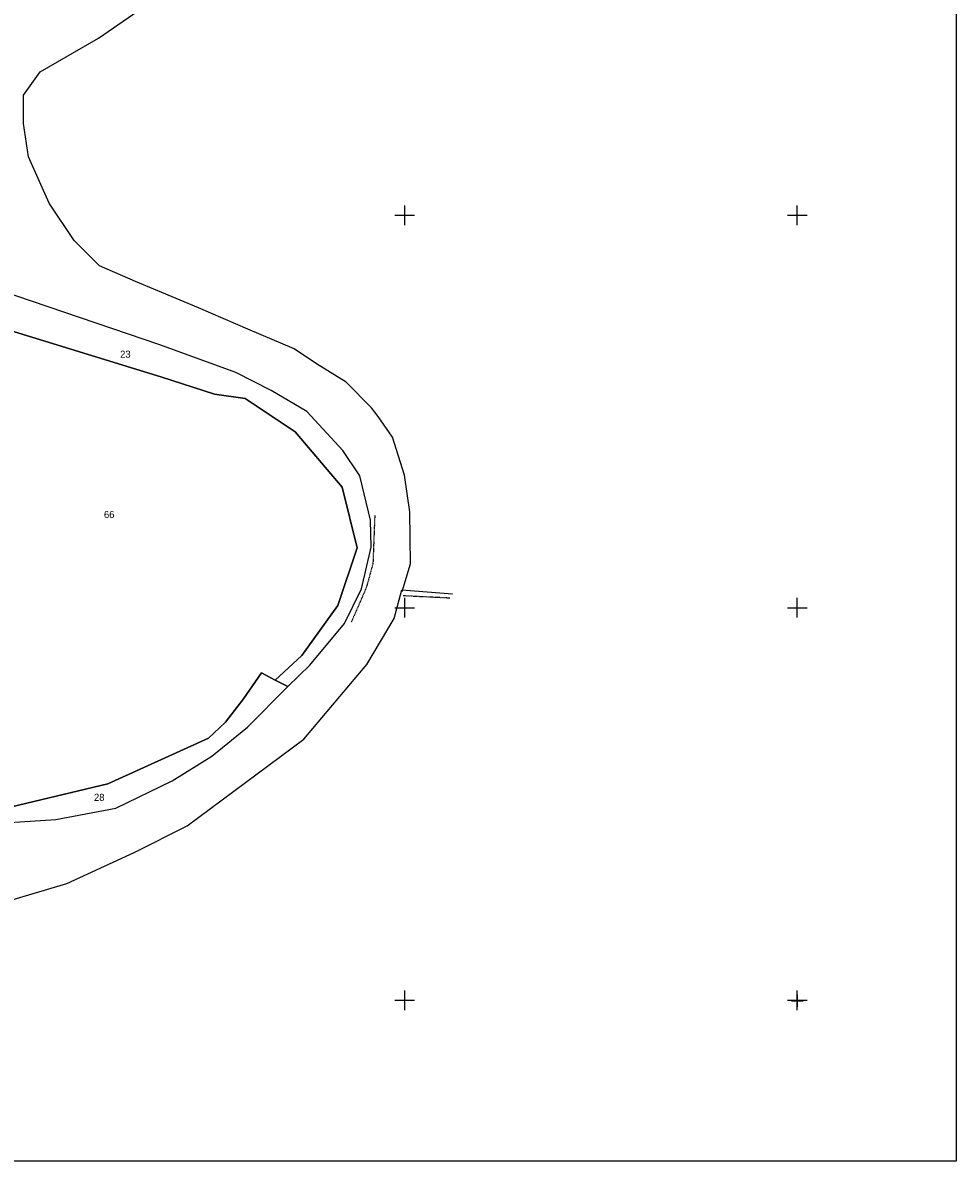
# Model space of a CAD drawing. Header units: metres. Extents: x 14185 to 16081, y -24882 to -23614.
# Tile 4 of 7: x 15605 to 16081, y -24882 to -24302. Entities that reach past the tile are written whole.
import ezdxf

# ---------------------------------------------------------------- set-up
doc = ezdxf.new("R2010")
doc.units = ezdxf.units.M
doc.linetypes.add('CONTINUA', pattern=[0])
doc.linetypes.add('TRATTO-PUNTO', pattern=[0.4, 0.15, -0.125, 0, -0.125])
for name, color, linetype in [('CONFINE', 3, 'CONTINUA'), ('LINEEVARIE', 6, 'CONTINUA'), ('PARTICELLE', 7, 'CONTINUA'), ('SIMBOLI', 6, 'CONTINUA')]:
    doc.layers.add(name, color=color, linetype=linetype)

# ---------------------------------------------------------------- blocks, each defined once
blk = doc.blocks.new('1', base_point=(5, 5))
at = {"layer": 'SIMBOLI'}
for p, q in [((5, 2), (5, 8)), ((2, 5), (8, 5))]:
    blk.add_line(p, q, dxfattribs=at)
blk = doc.blocks.new('3', base_point=(5, 5))
at = {"layer": 'SIMBOLI'}
for p, q in [((5, 0), (5, 10)), ((0, 5), (10, 5))]:
    blk.add_line(p, q, dxfattribs=at)

msp = doc.modelspace()

# ---------------------------------------------------------------- linework, layer by layer
at = {"layer": 'CONFINE'}
msp.add_lwpolyline([(15491.056, -24716.396), (15622.256, -24707.845), (15652.772, -24702.101), (15681.453, -24688.215), (15701.616, -24675.657), (15719.835, -24660.884), (15740.447, -24640.189), (15751.536, -24629.296), (15769.251, -24607.991), (15778.009, -24590.399), (15782.882, -24569.087), (15782.479, -24555.361), (15777.141, -24532.805), (15768.471, -24519.95), (15750.107, -24500.022), (15731.961, -24489.312), (15713.825, -24480.122), (15675.25, -24466.015), (15585.698, -24435.61)], dxfattribs=at)
at = {"layer": 'LINEEVARIE', "color": 2}
msp.add_lwpolyline([(14185, -24882), (14185, -23614), (16081, -23614), (16081, -24882), (14185, -24882)], dxfattribs=at)
at = {"layer": 'LINEEVARIE'}
for points in [[(15798.728, -24591.769), (15802.992, -24577.553), (15802.652, -24551.212), (15799.828, -24532.489), (15793.753, -24513.073), (15786.462, -24502.518), (15783.087, -24498.212), (15770.1, -24485.033), (15754.958, -24475.67), (15743.585, -24468.001), (15720.013, -24458.142), (15694.86, -24447.128), (15662.737, -24433.835), (15644.456, -24425.71), (15631.523, -24412.936), (15618.799, -24393.829), (15608.276, -24370.196), (15605.719, -24353.244), (15605.666, -24338.806), (15614.261, -24326.889), (15643.986, -24309.854), (15714.446, -24261.115)], [(15302.203, -24854.295), (15323.892, -24827.895), (15350.385, -24799.08), (15391.866, -24772.132), (15416.918, -24761.869), (15449.74, -24752.158), (15476.207, -24748.014), (15513.124, -24750.228), (15521.497, -24750.016), (15538.932, -24753.435), (15586.082, -24752.84), (15627.819, -24740.48), (15662.171, -24724.678), (15689.077, -24711.058), (15748.557, -24667.008), (15780.618, -24628.933), (15794.511, -24605.478), (15798.569, -24590.858), (15824.267, -24592.901)]]:
    msp.add_lwpolyline(points, dxfattribs=at)
at = {"layer": 'LINEEVARIE', "linetype": 'TRATTO-PUNTO'}
for points in [[(15784.696, -24553.065), (15783.755, -24577.642), (15780.29, -24590.028), (15772.748, -24607.257)], [(15799.25, -24593.791), (15823.013, -24594.936)]]:
    msp.add_lwpolyline(points, dxfattribs=at)
at = {"layer": 'PARTICELLE'}
for points in [[(15585.427, -24454.609), (15675.699, -24482.361), (15703.03, -24491.194), (15718.649, -24493.432), (15744.15, -24510.298), (15768.115, -24538.64), (15775.655, -24569.418), (15765.859, -24598.842), (15747.483, -24624.369), (15733.873, -24636.858), (15740.447, -24640.189), (15751.536, -24629.296), (15769.251, -24607.991), (15778.009, -24590.399), (15782.882, -24569.087), (15782.479, -24555.361), (15777.141, -24532.805), (15768.471, -24519.95), (15750.107, -24500.022), (15731.961, -24489.312), (15713.825, -24480.122), (15675.25, -24466.015), (15585.698, -24435.61)], [(15599.572, -24701.503), (15648.742, -24689.684), (15700.005, -24666.381), (15708.591, -24658.365), (15717.79, -24646.438), (15726.922, -24633.244), (15733.873, -24636.858), (15747.483, -24624.369), (15765.859, -24598.842), (15775.655, -24569.418), (15768.115, -24538.64), (15744.15, -24510.298), (15718.649, -24493.432), (15703.03, -24491.194), (15675.699, -24482.361), (15585.427, -24454.609)], [(15491.056, -24716.396), (15622.256, -24707.845), (15652.772, -24702.101), (15681.453, -24688.215), (15701.616, -24675.657), (15719.835, -24660.884), (15740.447, -24640.189), (15740.447, -24640.189), (15733.873, -24636.858), (15726.922, -24633.244), (15717.79, -24646.438), (15708.591, -24658.365), (15700.005, -24666.381), (15648.742, -24689.684), (15599.572, -24701.503)]]:
    msp.add_lwpolyline(points, dxfattribs=at)

# ---------------------------------------------------------------- block references
at = {"layer": 'SIMBOLI'}
for name, p in [('3', (15800, -24400)), ('3', (16000, -24400)), ('3', (15800, -24600)), ('3', (16000, -24600)), ('3', (15800, -24800)), ('3', (16000, -24800)), ('1', (16000.08, -24800.276))]:
    msp.add_blockref(name, p, dxfattribs=at)

# ---------------------------------------------------------------- texts
at = {"layer": 'PARTICELLE', "color": 7}
for s, p in [('23', (15654.942, -24472.596)), ('66', (15646.693, -24554.32)), ('28', (15641.629, -24698.383))]:
    msp.add_text(s, height=3.6, dxfattribs=at).set_placement(p)

doc.saveas('drawing.dxf')
